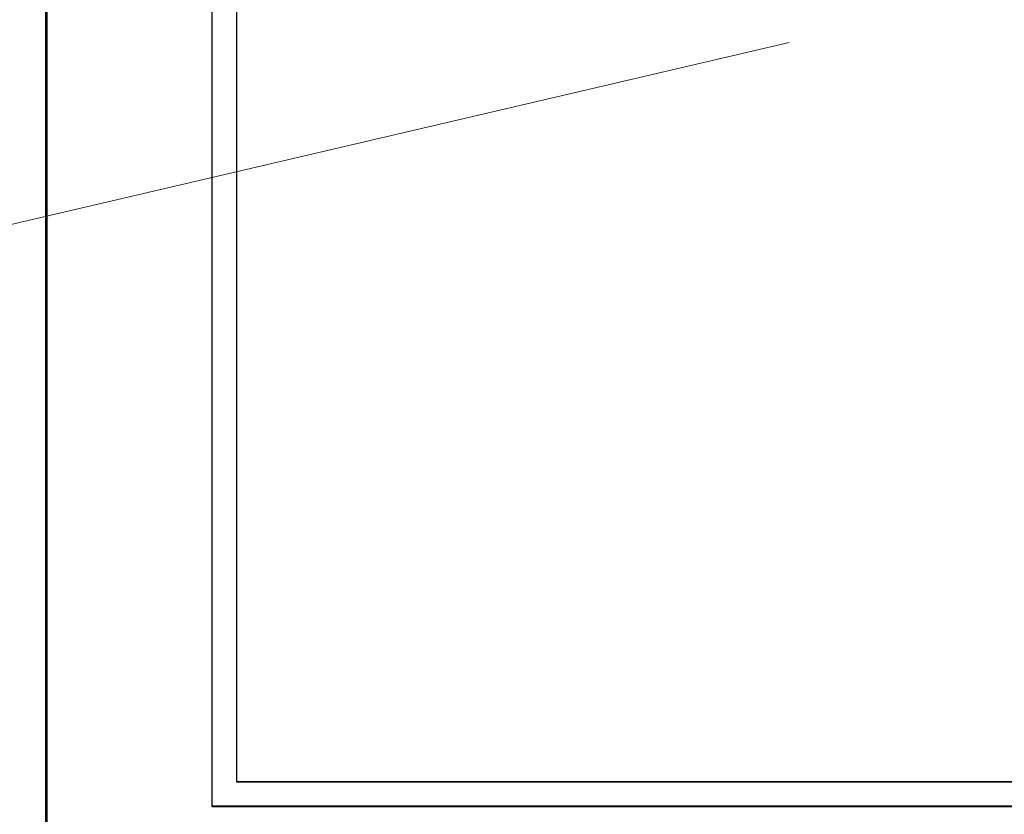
# Model space of a CAD drawing. Header units: millimetres. Extents: x -8642 to 28269, y -6609 to 3701.
# Tile 145 of 256: x 3713 to 3813, y -5155 to -5074. Entities that reach past the tile are written whole.
import ezdxf

# ---------------------------------------------------------------- set-up
doc = ezdxf.new("R2010")
doc.units = ezdxf.units.MM
doc.header["$LTSCALE"] = 1000
doc.header["$MEASUREMENT"] = 0
doc.linetypes.add('rzut 1 pietra$0$ArchiTECH.PC Solid Line Type', pattern=[0])
doc.linetypes.add('SUFIT_1 PIETRO$0$ArchiTECH.PC Solid Line Type', pattern=[0])
doc.layers.add('IS_ARCH', color=254, linetype='Continuous', lineweight=18)
doc.layers.add('SUFIT_1 PIETRO$0$INWENTARYZACJA', color=254, linetype='Continuous')

msp = doc.modelspace()

# ---------------------------------------------------------------- linework, layer by layer
at = {"layer": 'IS_ARCH', "linetype": 'rzut 1 pietra$0$ArchiTECH.PC Solid Line Type'}
for p, q in [((3715.3, -5187.21), (3715.3, -4987.21)), ((3715.3, -5187.21), (3715.3, -4987.21)), ((3715.3, -5187.21), (3715.3, -4987.21)), ((3715.43, -5187.21), (3715.43, -4987.21)), ((3732.3, -5154.39), (3732.3, -5009.39)), ((3732.3, -5154.39), (3732.3, -5009.39)), ((3732.3, -5154.39), (3732.3, -5009.39)), ((3734.8, -5151.89), (3734.8, -5011.89)), ((3734.8, -5151.89), (3734.8, -5011.89)), ((3734.8, -5151.89), (3734.8, -5011.89)), ((3715.3, -5031.03), (3715.3, -5187.21)), ((3791.25, -5076.4), (3610.51, -5118.63)), ((3884.8, -5151.89), (3734.8, -5151.89)), ((3884.8, -5151.89), (3734.8, -5151.89)), ((3884.8, -5151.89), (3734.8, -5151.89)), ((3884.8, -5154.39), (3732.3, -5154.39)), ((3884.8, -5154.39), (3732.3, -5154.39)), ((3884.8, -5154.39), (3732.3, -5154.39))]:
    msp.add_line(p, q, dxfattribs=at)
at = {"layer": 'SUFIT_1 PIETRO$0$INWENTARYZACJA', "linetype": 'SUFIT_1 PIETRO$0$ArchiTECH.PC Solid Line Type'}
for p, q in [((3715.3, -5187.29), (3715.3, -4987.29)), ((3715.3, -5187.29), (3715.3, -4987.29)), ((3715.3, -5187.29), (3715.3, -4987.29)), ((3715.43, -5187.29), (3715.43, -4987.29)), ((3732.3, -5154.47), (3732.3, -5009.47)), ((3732.3, -5154.47), (3732.3, -5009.47)), ((3732.3, -5154.47), (3732.3, -5009.47)), ((3734.8, -5151.97), (3734.8, -5011.97)), ((3734.8, -5151.97), (3734.8, -5011.97)), ((3734.8, -5151.97), (3734.8, -5011.97)), ((3715.3, -5031.12), (3715.3, -5187.29)), ((3884.8, -5151.97), (3734.8, -5151.97)), ((3884.8, -5151.97), (3734.8, -5151.97)), ((3884.8, -5151.97), (3734.8, -5151.97)), ((3884.8, -5154.47), (3732.3, -5154.47)), ((3884.8, -5154.47), (3732.3, -5154.47)), ((3884.8, -5154.47), (3732.3, -5154.47))]:
    msp.add_line(p, q, dxfattribs=at)

doc.saveas('drawing.dxf')
